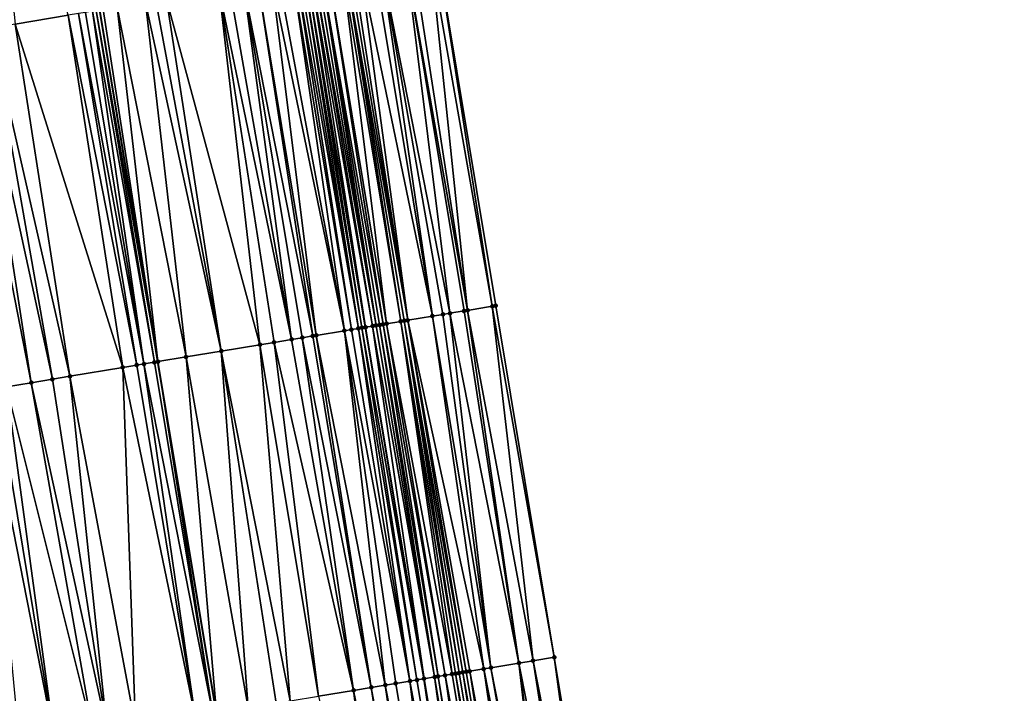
# Model space of a CAD drawing. Header units: feet. Extents: x 2004186 to 2014793, y 836912 to 864902.
# Tile 52 of 256: x 2010777 to 2010833, y 838511 to 838549. Entities that reach past the tile are written whole.
import ezdxf

# ---------------------------------------------------------------- set-up
doc = ezdxf.new("R2010")
doc.units = ezdxf.units.FT
doc.header["$LTSCALE"] = 100
doc.header["$MEASUREMENT"] = 0
for name, color, linetype, lineweight in [('EP_Travel Lane', 5, 'Continuous', 40), ('GPL_Skip Line', 2, 'Continuous', 40), ('Road Shots', 4, 'Continuous', 200), ('Road X-Section', 30, 'Continuous', 13)]:
    doc.layers.add(name, color=color, linetype=linetype, lineweight=lineweight)
doc.layers.add('I-77 SB_MM21-27-Surface-Border', color=7, linetype='Continuous')
doc.layers.add('I-77 SB_MM21-27-Surface-TIN', color=7, linetype='Continuous')

msp = doc.modelspace()

# ---------------------------------------------------------------- linework, layer by layer
at = {"layer": 'EP_Travel Lane'}
msp.add_polyline3d([(2010826.52500201, 838354.0111920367, 342.8184105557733), (2010823.233076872, 838373.7343720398, 342.4314914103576), (2010819.935467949, 838393.4571956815, 342.0524225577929), (2010816.637874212, 838413.1799284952, 341.6695607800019), (2010813.34028036, 838432.9026619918, 341.2951322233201), (2010810.042657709, 838452.6255677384, 340.9269948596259), (2010806.745086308, 838472.3481669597, 340.5540756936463), (2010803.447503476, 838492.0708345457, 340.1828226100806), (2010800.149955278, 838511.7932949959, 339.7893077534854), (2010796.852341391, 838531.5161483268, 339.421589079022), (2010793.587868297, 838551.2372522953, 339.046485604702), (2010790.322446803, 838570.9642407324, 338.6757097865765), (2010787.056922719, 838590.6918489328, 338.2886498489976), (2010783.81120031, 838610.4228737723, 337.8897900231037), (2010780.625159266, 838630.1640394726, 337.5130564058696), (2010777.438992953, 838649.9059813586, 337.1695489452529), (2010774.253017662, 838669.646739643, 336.7911314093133)], dxfattribs=at)
at = {"layer": 'GPL_Skip Line'}
msp.add_polyline3d([(2010814.719077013, 838352.0525625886, 343.009352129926), (2010811.440541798, 838371.77782788, 342.6029051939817), (2010808.161916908, 838391.5036326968, 342.2243449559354), (2010804.883312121, 838411.2293165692, 341.8393956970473), (2010801.604629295, 838430.9554699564, 341.4800677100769), (2010798.325934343, 838450.6816963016, 341.1248745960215), (2010795.047292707, 838470.4076018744, 340.7519406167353), (2010791.768592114, 838490.1338621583, 340.3978039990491), (2010788.490005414, 838509.8594372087, 340.0073538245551), (2010785.211393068, 838529.5851665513, 339.6247767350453), (2010781.944487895, 838549.3133423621, 339.268921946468), (2010778.67909784, 838569.0410969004, 338.8773353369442), (2010775.414093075, 838588.7694273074, 338.5124985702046), (2010772.149190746, 838608.4971387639, 338.1154397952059), (2010768.884240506, 838628.2251397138, 337.7331958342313), (2010765.619211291, 838647.9536178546, 337.3771038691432), (2010762.354259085, 838667.6816306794, 336.995404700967)], dxfattribs=at)
at = {"layer": 'I-77 SB_MM21-27-Surface-Border', "color": 3, "linetype": 'ByBlock', "lineweight": -2}
msp.add_polyline3d([(2010779.522201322, 838670.513915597, 336.5496399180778), (2010783.57640306, 838650.9166130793, 336.8903062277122), (2010787.236203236, 838631.2526067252, 337.2223527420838), (2010790.698532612, 838611.556880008, 337.58409707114), (2010794.358158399, 838591.8939273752, 337.9733378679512), (2010797.623024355, 838572.1664357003, 338.3562071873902), (2010800.888157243, 838552.4402402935, 338.7322206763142), (2010804.153049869, 838532.7242301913, 339.1389628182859), (2010807.431755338, 838512.9979405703, 339.4912287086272), (2010810.710411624, 838493.2719468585, 339.8713050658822), (2010813.79168334, 838473.5137096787, 340.2527628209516), (2010816.872948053, 838453.7555146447, 340.6319215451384), (2010819.756998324, 838433.9640525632, 341.0151731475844), (2010822.838287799, 838414.2057085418, 341.4082304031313), (2010825.130250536, 838394.3171179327, 341.8709656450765), (2010828.606359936, 838374.6229552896, 342.2101440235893), (2010832.674164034, 838355.0282846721, 342.5577400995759)], dxfattribs=at)
at = {"layer": 'I-77 SB_MM21-27-Surface-TIN', "color": 128, "linetype": 'ByBlock', "lineweight": -2}
for points in [[(2010775.127543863, 838568.4524841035, 338.8330599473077), (2010777.209206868, 838548.5277753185, 339.1930389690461), (2010780.168702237, 838549.019088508, 339.2587127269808)], [(2010799.112070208, 838552.147806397, 338.8215016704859), (2010797.730687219, 838551.920248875, 338.8849873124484), (2010801.587873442, 838532.3001137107, 339.2569598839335)], [(2010799.506765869, 838552.2127334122, 338.7984746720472), (2010799.112070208, 838552.147806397, 338.8215016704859), (2010802.574491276, 838532.4631661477, 339.2078279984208)], [(2010799.112070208, 838552.147806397, 338.8215016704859), (2010802.377163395, 838532.4305816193, 339.2190587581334), (2010802.574491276, 838532.4631661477, 339.2078279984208)], [(2010799.112070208, 838552.147806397, 338.8215016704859), (2010801.587873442, 838532.3001137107, 339.2569598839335), (2010802.377163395, 838532.4305816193, 339.2190587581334)], [(2010800.493476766, 838552.3752215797, 338.750234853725), (2010799.506765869, 838552.2127334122, 338.7984746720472), (2010802.574491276, 838532.4631661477, 339.2078279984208)], [(2010800.888157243, 838552.4402402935, 338.7322206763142), (2010800.493476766, 838552.3752215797, 338.750234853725), (2010803.955731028, 838532.691591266, 339.1472506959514)], [(2010800.493476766, 838552.3752215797, 338.750234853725), (2010802.574491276, 838532.4631661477, 339.2078279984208), (2010803.955731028, 838532.691591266, 339.1472506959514)], [(2010800.888157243, 838552.4402402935, 338.7322206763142), (2010803.955731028, 838532.691591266, 339.1472506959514), (2010804.153049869, 838532.7242301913, 339.1389628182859)], [(2010794.770588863, 838551.432577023, 339.0183717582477), (2010794.375874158, 838551.3677650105, 339.0476855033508), (2010797.838848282, 838531.6797767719, 339.4037524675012)], [(2010795.55995613, 838551.5625763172, 338.9802587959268), (2010794.770588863, 838551.432577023, 339.0183717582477), (2010798.036176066, 838531.712361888, 339.3925534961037)], [(2010794.770588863, 838551.432577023, 339.0183717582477), (2010797.838848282, 838531.6797767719, 339.4037524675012), (2010798.036176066, 838531.712361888, 339.3925534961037)], [(2010795.757291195, 838551.5951169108, 338.9729592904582), (2010795.55995613, 838551.5625763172, 338.9802587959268), (2010798.825451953, 838531.8429144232, 339.3592306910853)], [(2010795.55995613, 838551.5625763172, 338.9802587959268), (2010798.036176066, 838531.712361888, 339.3925534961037), (2010798.825451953, 838531.8429144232, 339.3592306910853)], [(2010795.954596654, 838551.6278362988, 338.9754338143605), (2010795.757291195, 838551.5951169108, 338.9729592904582), (2010799.220046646, 838531.9084509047, 339.3566469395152)], [(2010795.757291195, 838551.5951169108, 338.9729592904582), (2010799.022760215, 838531.8756169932, 339.3543860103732), (2010799.220046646, 838531.9084509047, 339.3566469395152)], [(2010795.757291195, 838551.5951169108, 338.9729592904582), (2010798.825451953, 838531.8429144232, 339.3592306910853), (2010799.022760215, 838531.8756169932, 339.3543860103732)], [(2010796.151932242, 838551.6603737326, 338.9679615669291), (2010795.954596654, 838551.6278362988, 338.9754338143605), (2010799.220046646, 838531.9084509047, 339.3566469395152)], [(2010796.546627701, 838551.7253019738, 338.9450016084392), (2010796.151932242, 838551.6603737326, 338.9679615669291), (2010799.220046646, 838531.9084509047, 339.3566469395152)], [(2010797.336000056, 838551.8552705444, 338.9052090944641), (2010796.546627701, 838551.7253019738, 338.9450016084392), (2010800.601293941, 838532.1368306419, 339.2936145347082)], [(2010796.546627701, 838551.7253019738, 338.9450016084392), (2010799.220046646, 838531.9084509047, 339.3566469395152), (2010800.601293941, 838532.1368306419, 339.2936145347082)], [(2010797.730687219, 838551.920248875, 338.8849873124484), (2010797.336000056, 838551.8552705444, 338.9052090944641), (2010800.601293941, 838532.1368306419, 339.2936145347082)], [(2010797.730687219, 838551.920248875, 338.8849873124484), (2010801.193249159, 838532.2347552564, 339.2691749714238), (2010801.587873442, 838532.3001137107, 339.2569598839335)], [(2010797.730687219, 838551.920248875, 338.8849873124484), (2010800.601293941, 838532.1368306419, 339.2936145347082), (2010801.193249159, 838532.2347552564, 339.2691749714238)], [(2010791.613322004, 838550.9113587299, 339.1040697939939), (2010790.824018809, 838550.780972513, 339.1210311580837), (2010794.09001827, 838531.058265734, 339.4870258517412)], [(2010792.007970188, 838550.9765724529, 339.0967160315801), (2010791.613322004, 838550.9113587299, 339.1040697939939), (2010795.668465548, 838531.3199994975, 339.454392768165)], [(2010791.613322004, 838550.9113587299, 339.1040697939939), (2010794.09001827, 838531.058265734, 339.4870258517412), (2010795.668465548, 838531.3199994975, 339.454392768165)], [(2010792.797279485, 838551.1069218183, 339.0777401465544), (2010792.007970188, 838550.9765724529, 339.0967160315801), (2010795.668465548, 838531.3199994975, 339.454392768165)], [(2010792.994594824, 838551.1395815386, 339.0769528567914), (2010792.797279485, 838551.1069218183, 339.0777401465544), (2010796.063086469, 838531.3853781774, 339.4432719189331)], [(2010792.797279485, 838551.1069218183, 339.0777401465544), (2010795.668465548, 838531.3199994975, 339.454392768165), (2010796.063086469, 838531.3853781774, 339.4432719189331)], [(2010793.191920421, 838551.1721793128, 339.0727792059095), (2010792.994594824, 838551.1395815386, 339.0769528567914), (2010796.457698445, 838531.4508106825, 339.4350630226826)], [(2010792.994594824, 838551.1395815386, 339.0769528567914), (2010796.063086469, 838531.3853781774, 339.4432719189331), (2010796.457698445, 838531.4508106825, 339.4350630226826)], [(2010793.389261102, 838551.2046859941, 339.0636258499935), (2010793.191920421, 838551.1721793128, 339.0727792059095), (2010796.457698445, 838531.4508106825, 339.4350630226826)], [(2010793.586625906, 838551.2370470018, 339.0465090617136), (2010793.389261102, 838551.2046859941, 339.0636258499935), (2010796.655021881, 838531.4834219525, 339.4252789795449)], [(2010793.389261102, 838551.2046859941, 339.0636258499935), (2010796.457698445, 838531.4508106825, 339.4350630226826), (2010796.655021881, 838531.4834219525, 339.4252789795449)], [(2010793.586625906, 838551.2370470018, 339.0465090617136), (2010796.852341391, 838531.5161483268, 339.421589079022), (2010793.587868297, 838551.2372522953, 339.046485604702)], [(2010793.586625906, 838551.2370470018, 339.0465090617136), (2010796.655021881, 838531.4834219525, 339.4252789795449), (2010796.852341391, 838531.5161483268, 339.421589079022)], [(2010793.783950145, 838551.2696529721, 339.0427834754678), (2010793.587868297, 838551.2372522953, 339.046485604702), (2010796.852341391, 838531.5161483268, 339.421589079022)], [(2010793.981243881, 838551.3024431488, 339.0491277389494), (2010793.783950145, 838551.2696529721, 339.0427834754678), (2010797.246880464, 838531.5819279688, 339.4322934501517)], [(2010793.783950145, 838551.2696529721, 339.0427834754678), (2010796.852341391, 838531.5161483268, 339.421589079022), (2010797.246880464, 838531.5819279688, 339.4322934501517)], [(2010794.178548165, 838551.3351696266, 339.0519898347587), (2010793.981243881, 838551.3024431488, 339.0491277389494), (2010797.444173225, 838531.6147237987, 339.4324941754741)], [(2010793.981243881, 838551.3024431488, 339.0491277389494), (2010797.246880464, 838531.5819279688, 339.4322934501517), (2010797.444173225, 838531.6147237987, 339.4324941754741)], [(2010794.375874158, 838551.3677650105, 339.0476855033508), (2010794.178548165, 838551.3351696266, 339.0519898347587), (2010797.444173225, 838531.6147237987, 339.4324941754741)], [(2010794.375874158, 838551.3677650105, 339.0476855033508), (2010797.641495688, 838531.6473409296, 339.4230272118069), (2010797.838848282, 838531.6797767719, 339.4037524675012)], [(2010794.375874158, 838551.3677650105, 339.0476855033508), (2010797.444173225, 838531.6147237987, 339.4324941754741), (2010797.641495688, 838531.6473409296, 339.4230272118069)], [(2010788.653478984, 838550.4221449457, 339.1531626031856), (2010785.693656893, 838549.9328047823, 339.1953467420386), (2010790.933195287, 838530.5343675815, 339.5289950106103)], [(2010789.245442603, 838550.5200178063, 339.1449897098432), (2010788.653478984, 838550.4221449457, 339.1531626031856), (2010792.70890622, 838530.8290722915, 339.5060365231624)], [(2010788.653478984, 838550.4221449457, 339.1531626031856), (2010791.722395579, 838530.6653749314, 339.520277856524), (2010792.70890622, 838530.8290722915, 339.5060365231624)], [(2010788.653478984, 838550.4221449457, 339.1531626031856), (2010790.933195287, 838530.5343675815, 339.5289950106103), (2010791.722395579, 838530.6653749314, 339.520277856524)], [(2010790.034722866, 838550.6505425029, 339.1355985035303), (2010789.245442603, 838550.5200178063, 339.1449897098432), (2010792.70890622, 838530.8290722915, 339.5060365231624)], [(2010790.824018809, 838550.780972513, 339.1210311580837), (2010790.034722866, 838550.6505425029, 339.1355985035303), (2010793.892720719, 838531.0254987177, 339.4883839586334)], [(2010790.034722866, 838550.6505425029, 339.1355985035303), (2010793.300810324, 838530.9273044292, 339.4982340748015), (2010793.892720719, 838531.0254987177, 339.4883839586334)], [(2010790.034722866, 838550.6505425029, 339.1355985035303), (2010792.70890622, 838530.8290722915, 339.5060365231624), (2010793.300810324, 838530.9273044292, 339.4982340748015)], [(2010790.824018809, 838550.780972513, 339.1210311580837), (2010793.892720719, 838531.0254987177, 339.4883839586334), (2010794.09001827, 838531.058265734, 339.4870258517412)], [(2010785.101687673, 838549.8349657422, 339.2053684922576), (2010784.509703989, 838549.7372140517, 339.2201653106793), (2010788.762879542, 838530.1741872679, 339.5578307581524)], [(2010785.693656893, 838549.9328047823, 339.1953467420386), (2010785.101687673, 838549.8349657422, 339.2053684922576), (2010788.762879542, 838530.1741872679, 339.5578307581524)], [(2010785.693656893, 838549.9328047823, 339.1953467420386), (2010788.762879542, 838530.1741872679, 339.5578307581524), (2010790.933195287, 838530.5343675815, 339.5289950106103)], [(2010781.549868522, 838549.2479546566, 339.2667647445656), (2010781.155227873, 838549.1826954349, 339.2716312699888), (2010784.422212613, 838529.4540398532, 339.6270371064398)], [(2010781.747171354, 838549.2806898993, 339.2701059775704), (2010781.549868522, 838549.2479546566, 339.2667647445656), (2010785.01409444, 838529.5524060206, 339.626485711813)], [(2010781.549868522, 838549.2479546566, 339.2667647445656), (2010784.422212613, 838529.4540398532, 339.6270371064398), (2010785.01409444, 838529.5524060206, 339.626485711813)], [(2010781.747171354, 838549.2806898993, 339.2701059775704), (2010785.211393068, 838529.5851665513, 339.6247767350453), (2010781.944487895, 838549.3133423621, 339.268921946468)], [(2010781.747171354, 838549.2806898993, 339.2701059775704), (2010785.01409444, 838529.5524060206, 339.626485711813), (2010785.211393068, 838529.5851665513, 339.6247767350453)], [(2010782.141804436, 838549.3459948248, 339.2677379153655), (2010781.944487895, 838549.3133423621, 339.268921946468), (2010785.211393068, 838529.5851665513, 339.6247767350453)], [(2010782.931091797, 838549.4764766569, 339.2560034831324), (2010782.141804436, 838549.3459948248, 339.2677379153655), (2010785.211393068, 838529.5851665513, 339.6247767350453)], [(2010784.509703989, 838549.7372140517, 339.2201653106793), (2010782.931091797, 838549.4764766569, 339.2560034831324), (2010786.789828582, 838529.8469710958, 339.595972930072)], [(2010782.931091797, 838549.4764766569, 339.2560034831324), (2010785.211393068, 838529.5851665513, 339.6247767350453), (2010786.789828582, 838529.8469710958, 339.595972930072)], [(2010784.509703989, 838549.7372140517, 339.2201653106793), (2010786.789828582, 838529.8469710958, 339.595972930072), (2010788.762879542, 838530.1741872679, 339.5578307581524)], [(2010780.168702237, 838549.019088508, 339.2587127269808), (2010777.209206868, 838548.5277753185, 339.1930389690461), (2010783.238515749, 838529.2569056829, 339.6064004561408)], [(2010780.76060839, 838549.1173083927, 339.2695103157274), (2010780.168702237, 838549.019088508, 339.2587127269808), (2010784.027637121, 838529.3883878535, 339.6233712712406)], [(2010780.168702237, 838549.019088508, 339.2587127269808), (2010783.238515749, 838529.2569056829, 339.6064004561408), (2010784.027637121, 838529.3883878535, 339.6233712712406)], [(2010781.155227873, 838549.1826954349, 339.2716312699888), (2010780.76060839, 838549.1173083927, 339.2695103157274), (2010784.422212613, 838529.4540398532, 339.6270371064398)], [(2010780.76060839, 838549.1173083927, 339.2695103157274), (2010784.027637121, 838529.3883878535, 339.6233712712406), (2010784.422212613, 838529.4540398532, 339.6270371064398)], [(2010775.038885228, 838548.1676301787, 339.1531437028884), (2010774.249680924, 838548.0366467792, 339.1374593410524), (2010778.109217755, 838528.4023261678, 339.4990437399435)], [(2010775.828089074, 838548.2986163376, 339.1689789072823), (2010775.038885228, 838548.1676301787, 339.1531437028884), (2010779.292900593, 838528.5995447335, 339.5242462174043)], [(2010775.038885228, 838548.1676301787, 339.1531437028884), (2010778.109217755, 838528.4023261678, 339.4990437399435), (2010779.292900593, 838528.5995447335, 339.5242462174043)], [(2010777.209206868, 838548.5277753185, 339.1930389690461), (2010775.828089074, 838548.2986163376, 339.1689789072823), (2010780.279318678, 838528.7637989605, 339.5401315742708)], [(2010775.828089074, 838548.2986163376, 339.1689789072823), (2010779.292900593, 838528.5995447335, 339.5242462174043), (2010780.279318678, 838528.7637989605, 339.5401315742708)], [(2010777.209206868, 838548.5277753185, 339.1930389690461), (2010780.279318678, 838528.7637989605, 339.5401315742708), (2010783.238515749, 838529.2569056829, 339.6064004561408)], [(2010774.249680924, 838548.0366467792, 339.1374593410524), (2010776.728251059, 838528.1722582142, 339.4707430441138), (2010778.109217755, 838528.4023261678, 339.4990437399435)], [(2010803.955731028, 838532.691591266, 339.1472506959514), (2010802.574491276, 838532.4631661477, 339.2078279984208), (2010806.247832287, 838512.8021672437, 339.5442141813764)], [(2010804.153049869, 838532.7242301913, 339.1389628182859), (2010803.955731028, 838532.691591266, 339.1472506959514), (2010807.431755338, 838512.9979405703, 339.4912287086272)], [(2010803.955731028, 838532.691591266, 339.1472506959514), (2010806.247832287, 838512.8021672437, 339.5442141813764), (2010807.431755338, 838512.9979405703, 339.4912287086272)], [(2010800.601293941, 838532.1368306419, 339.2936145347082), (2010799.220046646, 838531.9084509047, 339.3566469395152), (2010803.485318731, 838512.3455218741, 339.6764521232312)], [(2010801.193249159, 838532.2347552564, 339.2691749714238), (2010800.601293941, 838532.1368306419, 339.2936145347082), (2010803.879967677, 838512.4107319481, 339.6562096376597)], [(2010800.601293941, 838532.1368306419, 339.2936145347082), (2010803.485318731, 838512.3455218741, 339.6764521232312), (2010803.879967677, 838512.4107319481, 339.6562096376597)], [(2010801.587873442, 838532.3001137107, 339.2569598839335), (2010801.193249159, 838532.2347552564, 339.2691749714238), (2010803.879967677, 838512.4107319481, 339.6562096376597)], [(2010802.377163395, 838532.4305816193, 339.2190587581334), (2010801.587873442, 838532.3001137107, 339.2569598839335), (2010805.458529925, 838512.6717740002, 339.5861547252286)], [(2010801.587873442, 838532.3001137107, 339.2569598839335), (2010803.879967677, 838512.4107319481, 339.6562096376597), (2010805.458529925, 838512.6717740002, 339.5861547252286)], [(2010802.574491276, 838532.4631661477, 339.2078279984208), (2010802.377163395, 838532.4305816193, 339.2190587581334), (2010805.458529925, 838512.6717740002, 339.5861547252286)], [(2010802.574491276, 838532.4631661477, 339.2078279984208), (2010805.458529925, 838512.6717740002, 339.5861547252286), (2010806.247832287, 838512.8021672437, 339.5442141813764)], [(2010797.246880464, 838531.5819279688, 339.4322934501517), (2010796.852341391, 838531.5161483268, 339.421589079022), (2010800.149955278, 838511.7932949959, 339.7893077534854)], [(2010797.444173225, 838531.6147237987, 339.4324941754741), (2010797.246880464, 838531.5819279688, 339.4322934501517), (2010800.722856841, 838511.8885656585, 339.7918731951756)], [(2010797.246880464, 838531.5819279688, 339.4322934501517), (2010800.149955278, 838511.7932949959, 339.7893077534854), (2010800.722856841, 838511.8885656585, 339.7918731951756)], [(2010797.641495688, 838531.6473409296, 339.4230272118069), (2010797.444173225, 838531.6147237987, 339.4324941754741), (2010800.722856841, 838511.8885656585, 339.7918731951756)], [(2010797.838848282, 838531.6797767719, 339.4037524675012), (2010797.641495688, 838531.6473409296, 339.4230272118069), (2010800.920168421, 838511.9212482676, 339.7859486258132)], [(2010797.641495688, 838531.6473409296, 339.4230272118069), (2010800.722856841, 838511.8885656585, 339.7918731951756), (2010800.920168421, 838511.9212482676, 339.7859486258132)], [(2010798.036176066, 838531.712361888, 339.3925534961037), (2010797.838848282, 838531.6797767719, 339.4037524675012), (2010801.314847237, 838511.9862786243, 339.7559833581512)], [(2010797.838848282, 838531.6797767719, 339.4037524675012), (2010800.920168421, 838511.9212482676, 339.7859486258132), (2010801.314847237, 838511.9862786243, 339.7559833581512)], [(2010798.825451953, 838531.8429144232, 339.3592306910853), (2010798.036176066, 838531.712361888, 339.3925534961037), (2010801.709469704, 838512.0516480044, 339.7443593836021)], [(2010798.036176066, 838531.712361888, 339.3925534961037), (2010801.314847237, 838511.9862786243, 339.7559833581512), (2010801.709469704, 838512.0516480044, 339.7443593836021)], [(2010799.022760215, 838531.8756169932, 339.3543860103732), (2010798.825451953, 838531.8429144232, 339.3592306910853), (2010802.104113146, 838512.116891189, 339.7259081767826)], [(2010798.825451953, 838531.8429144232, 339.3592306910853), (2010801.906786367, 838512.0843000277, 339.7367801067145), (2010802.104113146, 838512.116891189, 339.7259081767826)], [(2010798.825451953, 838531.8429144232, 339.3592306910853), (2010801.709469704, 838512.0516480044, 339.7443593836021), (2010801.906786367, 838512.0843000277, 339.7367801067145)], [(2010799.220046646, 838531.9084509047, 339.3566469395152), (2010799.022760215, 838531.8756169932, 339.3543860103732), (2010802.49871508, 838512.182384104, 339.7209674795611)], [(2010799.022760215, 838531.8756169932, 339.3543860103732), (2010802.301423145, 838512.1495833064, 339.7204980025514), (2010802.49871508, 838512.182384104, 339.7209674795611)], [(2010799.022760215, 838531.8756169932, 339.3543860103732), (2010802.104113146, 838512.116891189, 339.7259081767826), (2010802.301423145, 838512.1495833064, 339.7204980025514)], [(2010799.220046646, 838531.9084509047, 339.3566469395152), (2010802.696030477, 838512.2150437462, 339.7138003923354), (2010803.485318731, 838512.3455218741, 339.6764521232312)], [(2010799.220046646, 838531.9084509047, 339.3566469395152), (2010802.49871508, 838512.182384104, 339.7209674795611), (2010802.696030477, 838512.2150437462, 339.7138003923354)], [(2010793.892720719, 838531.0254987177, 339.4883839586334), (2010793.300810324, 838530.9273044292, 339.4982340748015), (2010797.171366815, 838511.2995663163, 339.8599755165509)], [(2010794.09001827, 838531.058265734, 339.4870258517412), (2010793.892720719, 838531.0254987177, 339.4883839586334), (2010797.171366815, 838511.2995663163, 339.8599755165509)], [(2010795.668465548, 838531.3199994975, 339.454392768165), (2010794.09001827, 838531.058265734, 339.4870258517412), (2010797.960569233, 838511.4305608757, 339.8505663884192)], [(2010794.09001827, 838531.058265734, 339.4870258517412), (2010797.171366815, 838511.2995663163, 339.8599755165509), (2010797.960569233, 838511.4305608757, 339.8505663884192)], [(2010796.063086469, 838531.3853781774, 339.4432719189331), (2010795.668465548, 838531.3199994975, 339.454392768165), (2010799.341740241, 838511.6593995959, 339.8123651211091)], [(2010795.668465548, 838531.3199994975, 339.454392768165), (2010798.552489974, 838511.5286929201, 339.8373488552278), (2010799.341740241, 838511.6593995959, 339.8123651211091)], [(2010795.668465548, 838531.3199994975, 339.454392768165), (2010797.960569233, 838511.4305608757, 339.8505663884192), (2010798.552489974, 838511.5286929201, 339.8373488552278)], [(2010796.457698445, 838531.4508106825, 339.4350630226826), (2010796.063086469, 838531.3853781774, 339.4432719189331), (2010799.341740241, 838511.6593995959, 339.8123651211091)], [(2010796.655021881, 838531.4834219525, 339.4252789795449), (2010796.457698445, 838531.4508106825, 339.4350630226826), (2010799.736355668, 838511.724811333, 339.8030326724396)], [(2010796.457698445, 838531.4508106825, 339.4350630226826), (2010799.341740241, 838511.6593995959, 339.8123651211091), (2010799.736355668, 838511.724811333, 339.8030326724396)], [(2010796.655021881, 838531.4834219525, 339.4252789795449), (2010800.13098485, 838511.7901403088, 339.7892228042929), (2010796.852341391, 838531.5161483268, 339.421589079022)], [(2010796.655021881, 838531.4834219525, 339.4252789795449), (2010799.736355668, 838511.724811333, 339.8030326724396), (2010800.13098485, 838511.7901403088, 339.7892228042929)], [(2010800.13098485, 838511.7901403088, 339.7892228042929), (2010800.149955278, 838511.7932949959, 339.7893077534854), (2010796.852341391, 838531.5161483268, 339.421589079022)], [(2010790.933195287, 838530.5343675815, 339.5289950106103), (2010788.762879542, 838530.1741872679, 339.5578307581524), (2010792.63341037, 838510.546603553, 339.9279251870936)], [(2010791.722395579, 838530.6653749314, 339.520277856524), (2010790.933195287, 838530.5343675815, 339.5289950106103), (2010794.211839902, 838510.8084440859, 339.9010683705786)], [(2010790.933195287, 838530.5343675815, 339.5289950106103), (2010792.63341037, 838510.546603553, 339.9279251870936), (2010794.211839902, 838510.8084440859, 339.9010683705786)], [(2010792.70890622, 838530.8290722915, 339.5060365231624), (2010791.722395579, 838530.6653749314, 339.520277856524), (2010796.184854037, 838511.1358818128, 339.874912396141)], [(2010791.722395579, 838530.6653749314, 339.520277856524), (2010794.211839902, 838510.8084440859, 339.9010683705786), (2010796.184854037, 838511.1358818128, 339.874912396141)], [(2010793.300810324, 838530.9273044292, 339.4982340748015), (2010792.70890622, 838530.8290722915, 339.5060365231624), (2010796.184854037, 838511.1358818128, 339.874912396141)], [(2010793.300810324, 838530.9273044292, 339.4982340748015), (2010796.184854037, 838511.1358818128, 339.874912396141), (2010797.171366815, 838511.2995663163, 339.8599755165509)], [(2010788.762879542, 838530.1741872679, 339.5578307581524), (2010786.789828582, 838529.8469710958, 339.595972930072), (2010790.265744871, 838510.153970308, 339.9751111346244)], [(2010788.762879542, 838530.1741872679, 339.5578307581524), (2010791.844199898, 838510.4156574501, 339.9399558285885), (2010792.63341037, 838510.546603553, 339.9279251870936)], [(2010788.762879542, 838530.1741872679, 339.5578307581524), (2010790.265744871, 838510.153970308, 339.9751111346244), (2010791.844199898, 838510.4156574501, 339.9399558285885)], [(2010784.027637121, 838529.3883878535, 339.6233712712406), (2010783.238515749, 838529.2569056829, 339.6064004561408), (2010787.306258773, 838509.6626025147, 340.00291894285)], [(2010784.422212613, 838529.4540398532, 339.6270371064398), (2010784.027637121, 838529.3883878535, 339.6233712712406), (2010787.306258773, 838509.6626025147, 340.00291894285)], [(2010785.01409444, 838529.5524060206, 339.626485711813), (2010784.422212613, 838529.4540398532, 339.6270371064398), (2010788.29270103, 838509.8267113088, 340.0109363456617)], [(2010784.422212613, 838529.4540398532, 339.6270371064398), (2010787.306258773, 838509.6626025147, 340.00291894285), (2010788.29270103, 838509.8267113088, 340.0109363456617)], [(2010785.01409444, 838529.5524060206, 339.626485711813), (2010788.29270103, 838509.8267113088, 340.0109363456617), (2010785.211393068, 838529.5851665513, 339.6247767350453)], [(2010786.789828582, 838529.8469710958, 339.595972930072), (2010785.211393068, 838529.5851665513, 339.6247767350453), (2010788.490005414, 838509.8594372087, 340.0073538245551)], [(2010788.29270103, 838509.8267113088, 340.0109363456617), (2010788.490005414, 838509.8594372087, 340.0073538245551), (2010785.211393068, 838529.5851665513, 339.6247767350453)], [(2010786.789828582, 838529.8469710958, 339.595972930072), (2010788.490005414, 838509.8594372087, 340.0073538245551), (2010790.265744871, 838510.153970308, 339.9751111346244)], [(2010783.238515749, 838529.2569056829, 339.6064004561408), (2010780.279318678, 838528.7637989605, 339.5401315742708), (2010783.95249413, 838509.1037961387, 339.9304061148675)], [(2010783.238515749, 838529.2569056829, 339.6064004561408), (2010783.95249413, 838509.1037961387, 339.9304061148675), (2010787.306258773, 838509.6626025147, 340.00291894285)], [(2010778.109217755, 838528.4023261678, 339.4990437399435), (2010776.728251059, 838528.1722582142, 339.4707430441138), (2010781.585107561, 838508.7094847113, 339.8868017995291)], [(2010779.292900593, 838528.5995447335, 339.5242462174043), (2010778.109217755, 838528.4023261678, 339.4990437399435), (2010782.374232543, 838508.840945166, 339.9025977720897)], [(2010778.109217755, 838528.4023261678, 339.4990437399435), (2010781.585107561, 838508.7094847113, 339.8868017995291), (2010782.374232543, 838508.840945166, 339.9025977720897)], [(2010780.279318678, 838528.7637989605, 339.5401315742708), (2010779.292900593, 838528.5995447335, 339.5242462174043), (2010782.374232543, 838508.840945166, 339.9025977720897)], [(2010780.279318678, 838528.7637989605, 339.5401315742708), (2010782.374232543, 838508.840945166, 339.9025977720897), (2010783.95249413, 838509.1037961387, 339.9304061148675)], [(2010776.136411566, 838528.0736373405, 339.4575147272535), (2010775.544555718, 838527.9751148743, 339.4496103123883), (2010779.415010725, 838508.3479873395, 339.8443842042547)], [(2010775.544555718, 838527.9751148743, 339.4496103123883), (2010777.442162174, 838508.0195533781, 339.8166435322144), (2010779.415010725, 838508.3479873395, 339.8443842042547)], [(2010776.728251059, 838528.1722582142, 339.4707430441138), (2010776.136411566, 838528.0736373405, 339.4575147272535), (2010779.415010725, 838508.3479873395, 339.8443842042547)], [(2010776.728251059, 838528.1722582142, 339.4707430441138), (2010779.415010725, 838508.3479873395, 339.8443842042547), (2010781.585107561, 838508.7094847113, 339.8868017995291)], [(2010806.247832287, 838512.8021672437, 339.5442141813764), (2010805.458529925, 838512.6717740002, 339.5861547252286), (2010809.329149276, 838493.0436576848, 339.9376890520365)], [(2010807.431755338, 838512.9979405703, 339.4912287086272), (2010806.247832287, 838512.8021672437, 339.5442141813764), (2010810.118446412, 838493.1740823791, 339.898366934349)], [(2010806.247832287, 838512.8021672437, 339.5442141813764), (2010809.329149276, 838493.0436576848, 339.9376890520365), (2010810.118446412, 838493.1740823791, 339.898366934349)], [(2010807.431755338, 838512.9979405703, 339.4912287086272), (2010810.118446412, 838493.1740823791, 339.898366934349), (2010810.710411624, 838493.2719468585, 339.8713050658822)], [(2010802.696030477, 838512.2150437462, 339.7138003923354), (2010802.49871508, 838512.182384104, 339.7209674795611), (2010805.777335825, 838492.456604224, 340.1071136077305)], [(2010803.485318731, 838512.3455218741, 339.6764521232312), (2010802.696030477, 838512.2150437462, 339.7138003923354), (2010806.36930592, 838492.5544393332, 340.078499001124)], [(2010802.696030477, 838512.2150437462, 339.7138003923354), (2010805.777335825, 838492.456604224, 340.1071136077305), (2010806.36930592, 838492.5544393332, 340.078499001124)], [(2010803.879967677, 838512.4107319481, 339.6562096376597), (2010803.485318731, 838512.3455218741, 339.6764521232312), (2010807.355932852, 838492.7174370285, 340.0275926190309)], [(2010803.485318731, 838512.3455218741, 339.6764521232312), (2010806.36930592, 838492.5544393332, 340.078499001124), (2010807.355932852, 838492.7174370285, 340.0275926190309)], [(2010805.458529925, 838512.6717740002, 339.5861547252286), (2010803.879967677, 838512.4107319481, 339.6562096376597), (2010807.750573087, 838492.7826995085, 340.0105819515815)], [(2010803.879967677, 838512.4107319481, 339.6562096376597), (2010807.355932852, 838492.7174370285, 340.0275926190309), (2010807.750573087, 838492.7826995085, 340.0105819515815)], [(2010805.458529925, 838512.6717740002, 339.5861547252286), (2010808.145207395, 838492.8479976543, 339.9954568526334), (2010809.329149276, 838493.0436576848, 339.9376890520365)], [(2010805.458529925, 838512.6717740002, 339.5861547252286), (2010807.750573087, 838492.7826995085, 340.0105819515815), (2010808.145207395, 838492.8479976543, 339.9954568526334)], [(2010799.736355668, 838511.724811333, 339.8030326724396), (2010799.341740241, 838511.6593995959, 339.8123651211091), (2010803.014943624, 838491.999228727, 340.1977382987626)], [(2010800.13098485, 838511.7901403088, 339.7892228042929), (2010799.736355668, 838511.724811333, 339.8030326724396), (2010803.014943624, 838491.999228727, 340.1977382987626)], [(2010800.13098485, 838511.7901403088, 339.7892228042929), (2010803.409576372, 838492.0645362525, 340.1831090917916), (2010800.149955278, 838511.7932949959, 339.7893077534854)], [(2010800.13098485, 838511.7901403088, 339.7892228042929), (2010803.014943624, 838491.999228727, 340.1977382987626), (2010803.409576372, 838492.0645362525, 340.1831090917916)], [(2010800.722856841, 838511.8885656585, 339.7918731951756), (2010800.149955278, 838511.7932949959, 339.7893077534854), (2010803.447503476, 838492.0708345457, 340.1828226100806)], [(2010803.409576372, 838492.0645362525, 340.1831090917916), (2010803.447503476, 838492.0708345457, 340.1828226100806), (2010800.149955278, 838511.7932949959, 339.7893077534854)], [(2010800.920168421, 838511.9212482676, 339.7859486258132), (2010800.722856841, 838511.8885656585, 339.7918731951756), (2010804.001470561, 838492.1628280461, 340.1786382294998)], [(2010800.722856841, 838511.8885656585, 339.7918731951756), (2010803.447503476, 838492.0708345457, 340.1828226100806), (2010804.001470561, 838492.1628280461, 340.1786382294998)], [(2010801.314847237, 838511.9862786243, 339.7559833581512), (2010800.920168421, 838511.9212482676, 339.7859486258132), (2010804.198785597, 838492.1954898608, 340.1717493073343)], [(2010800.920168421, 838511.9212482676, 339.7859486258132), (2010804.001470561, 838492.1628280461, 340.1786382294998), (2010804.198785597, 838492.1954898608, 340.1717493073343)], [(2010801.709469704, 838512.0516480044, 339.7443593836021), (2010801.314847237, 838511.9862786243, 339.7559833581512), (2010804.988073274, 838492.3259714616, 340.1354356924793)], [(2010801.314847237, 838511.9862786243, 339.7559833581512), (2010804.198785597, 838492.1954898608, 340.1717493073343), (2010804.988073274, 838492.3259714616, 340.1354356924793)], [(2010801.906786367, 838512.0843000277, 339.7367801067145), (2010801.709469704, 838512.0516480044, 339.7443593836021), (2010804.988073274, 838492.3259714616, 340.1354356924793)], [(2010802.104113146, 838512.116891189, 339.7259081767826), (2010801.906786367, 838512.0843000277, 339.7367801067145), (2010805.382720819, 838492.3911899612, 340.1160998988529)], [(2010801.906786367, 838512.0843000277, 339.7367801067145), (2010804.988073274, 838492.3259714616, 340.1354356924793), (2010805.382720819, 838492.3911899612, 340.1160998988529)], [(2010802.301423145, 838512.1495833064, 339.7204980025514), (2010802.104113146, 838512.116891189, 339.7259081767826), (2010805.382720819, 838492.3911899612, 340.1160998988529)], [(2010802.49871508, 838512.182384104, 339.7209674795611), (2010802.301423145, 838512.1495833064, 339.7204980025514), (2010805.777335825, 838492.456604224, 340.1071136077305)], [(2010802.301423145, 838512.1495833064, 339.7204980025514), (2010805.382720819, 838492.3911899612, 340.1160998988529), (2010805.777335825, 838492.456604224, 340.1071136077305)], [(2010796.184854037, 838511.1358818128, 339.874912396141), (2010794.211839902, 838510.8084440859, 339.9010683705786), (2010798.674233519, 838491.2793410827, 340.279101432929)], [(2010797.171366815, 838511.2995663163, 339.8599755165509), (2010796.184854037, 838511.1358818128, 339.874912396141), (2010800.25265459, 838491.5412325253, 340.2555479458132)], [(2010796.184854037, 838511.1358818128, 339.874912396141), (2010798.674233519, 838491.2793410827, 340.279101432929), (2010800.25265459, 838491.5412325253, 340.2555479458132)], [(2010797.960569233, 838511.4305608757, 339.8505663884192), (2010797.171366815, 838511.2995663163, 339.8599755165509), (2010800.844558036, 838491.6394686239, 340.2481326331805)], [(2010797.171366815, 838511.2995663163, 339.8599755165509), (2010800.25265459, 838491.5412325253, 340.2555479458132), (2010800.844558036, 838491.6394686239, 340.2481326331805)], [(2010798.552489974, 838511.5286929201, 339.8373488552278), (2010797.960569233, 838511.4305608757, 339.8505663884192), (2010801.831086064, 838491.8030613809, 340.2286856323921)], [(2010797.960569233, 838511.4305608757, 339.8505663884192), (2010800.844558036, 838491.6394686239, 340.2481326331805), (2010801.831086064, 838491.8030613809, 340.2286856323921)], [(2010799.341740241, 838511.6593995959, 339.8123651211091), (2010798.552489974, 838511.5286929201, 339.8373488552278), (2010801.831086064, 838491.8030613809, 340.2286856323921)], [(2010799.341740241, 838511.6593995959, 339.8123651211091), (2010801.831086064, 838491.8030613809, 340.2286856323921), (2010803.014943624, 838491.999228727, 340.1977382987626)]]:
    msp.add_3dface(points, dxfattribs=at)
at = {"layer": 'Road Shots', "lineweight": 100}
for p in [(2010803.955731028, 838532.691591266, 339.1472506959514), (2010804.153049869, 838532.7242301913, 339.1389628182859), (2010800.601293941, 838532.1368306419, 339.2936145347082), (2010801.193249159, 838532.2347552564, 339.2691749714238), (2010801.587873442, 838532.3001137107, 339.2569598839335), (2010802.377163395, 838532.4305816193, 339.2190587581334), (2010802.574491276, 838532.4631661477, 339.2078279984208), (2010797.246880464, 838531.5819279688, 339.4322934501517), (2010797.444173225, 838531.6147237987, 339.4324941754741), (2010797.641495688, 838531.6473409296, 339.4230272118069), (2010797.838848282, 838531.6797767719, 339.4037524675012), (2010798.036176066, 838531.712361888, 339.3925534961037), (2010798.825451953, 838531.8429144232, 339.3592306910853), (2010799.022760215, 838531.8756169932, 339.3543860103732), (2010799.220046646, 838531.9084509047, 339.3566469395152), (2010793.892720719, 838531.0254987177, 339.4883839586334), (2010794.09001827, 838531.058265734, 339.4870258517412), (2010795.668465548, 838531.3199994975, 339.454392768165), (2010796.063086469, 838531.3853781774, 339.4432719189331), (2010796.457698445, 838531.4508106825, 339.4350630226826), (2010796.655021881, 838531.4834219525, 339.4252789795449), (2010796.852326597, 838531.5161458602, 339.4215886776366), (2010790.933195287, 838530.5343675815, 339.5289950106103), (2010791.722395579, 838530.6653749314, 339.520277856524), (2010792.70890622, 838530.8290722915, 339.5060365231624), (2010793.300810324, 838530.9273044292, 339.4982340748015), (2010788.762879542, 838530.1741872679, 339.5578307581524), (2010784.027637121, 838529.3883878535, 339.6233712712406), (2010784.422212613, 838529.4540398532, 339.6270371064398), (2010785.01409444, 838529.5524060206, 339.626485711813), (2010785.211393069, 838529.5851665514, 339.6247767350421), (2010786.789828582, 838529.8469710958, 339.595972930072), (2010783.238515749, 838529.2569056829, 339.6064004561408), (2010778.109217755, 838528.4023261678, 339.4990437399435), (2010779.292900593, 838528.5995447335, 339.5242462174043), (2010780.279318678, 838528.7637989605, 339.5401315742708), (2010806.247832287, 838512.8021672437, 339.5442141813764), (2010807.431755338, 838512.9979405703, 339.4912287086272), (2010802.696030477, 838512.2150437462, 339.7138003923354), (2010803.485318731, 838512.3455218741, 339.6764521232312), (2010803.879967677, 838512.4107319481, 339.6562096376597), (2010805.458529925, 838512.6717740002, 339.5861547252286), (2010799.736355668, 838511.724811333, 339.8030326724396), (2010800.13098485, 838511.7901403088, 339.7892228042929), (2010800.722856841, 838511.8885656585, 339.7918731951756), (2010800.920168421, 838511.9212482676, 339.7859486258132), (2010801.314847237, 838511.9862786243, 339.7559833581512), (2010801.709469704, 838512.0516480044, 339.7443593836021), (2010801.906786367, 838512.0843000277, 339.7367801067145), (2010802.104113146, 838512.116891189, 339.7259081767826), (2010802.301423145, 838512.1495833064, 339.7204980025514), (2010802.49871508, 838512.182384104, 339.7209674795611), (2010796.184854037, 838511.1358818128, 339.874912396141), (2010797.171366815, 838511.2995663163, 339.8599755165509), (2010797.960569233, 838511.4305608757, 339.8505663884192), (2010798.552489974, 838511.5286929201, 339.8373488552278), (2010799.341740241, 838511.6593995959, 339.8123651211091)]:
    msp.add_point(p, dxfattribs=at)
at = {"layer": 'Road X-Section', "extrusion": (0.1633425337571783, -0.9863952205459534, 0.01853875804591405), "elevation": -498688.527602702, "flags": 128}
msp.add_lwpolyline([(2120730.337887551, 9585.336840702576), (2120731.137887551, 9585.36290876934), (2120731.537887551, 9585.372338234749), (2120732.737887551, 9585.408905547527), (2120733.537887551, 9585.436947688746), (2120733.737887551, 9585.442198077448), (2120733.937887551, 9585.441117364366), (2120734.137887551, 9585.442063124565), (2120734.337887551, 9585.445762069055), (2120734.537887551, 9585.45258728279), (2120735.137887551, 9585.4830664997), (2120735.337887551, 9585.486731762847), (2120735.537887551, 9585.485173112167), (2120735.737887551, 9585.478157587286), (2120735.93788755, 9585.466786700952), (2120736.137887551, 9585.463322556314), (2120736.337887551, 9585.472336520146), (2120736.737887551, 9585.499505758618), (2120737.337887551, 9585.531680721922), (2120737.73788755, 9585.542692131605), (2120739.137887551, 9585.571836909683), (2120740.537887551, 9585.587705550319), (2120740.937887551, 9585.593324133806), (2120741.937887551, 9585.613325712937), (2120742.137887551, 9585.619006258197), (2120742.537887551, 9585.626737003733), (2120743.137887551, 9585.640096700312), (2120743.337887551, 9585.642721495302), (2120744.137887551, 9585.663214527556), (2120745.537887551, 9585.691272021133), (2120746.537887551, 9585.706014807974), (2120747.137887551, 9585.723819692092), (2120747.537887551, 9585.741767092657), (2120747.937887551, 9585.753866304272), (2120748.537887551, 9585.765244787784), (2120748.737887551, 9585.765205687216), (2120749.337887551, 9585.779420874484), (2120749.937887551, 9585.791991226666), (2120750.93788755, 9585.808800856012), (2120751.537887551, 9585.816835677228), (2120752.537887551, 9585.83712944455), (2120753.137887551, 9585.850813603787), (2120753.937887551, 9585.866500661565), (2120754.737887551, 9585.882338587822), (2120756.137887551, 9585.9064027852), (2120759.137887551, 9585.972087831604), (2120759.737887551, 9585.982887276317), (2120760.137887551, 9585.985008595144), (2120760.537887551, 9585.980141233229), (2120760.737887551, 9585.98348304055), (2120761.137887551, 9585.981114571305), (2120761.93788755, 9585.969378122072), (2120763.537887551, 9585.9335337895), (2120764.137887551, 9585.9187344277), (2120764.737887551, 9585.908710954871), (2120767.73788755, 9585.866519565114), (2120768.33788755, 9585.858345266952), (2120769.137887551, 9585.848952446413), (2120769.937887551, 9585.834382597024), (2120770.737887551, 9585.817418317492), (2120771.137887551, 9585.81006329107), (2120771.937887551, 9585.791084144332), (2120772.137887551, 9585.79029671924), (2120772.337887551, 9585.78612235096), (2120772.53788755, 9585.776967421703), (2120772.737887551, 9585.759847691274), (2120772.937887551, 9585.756121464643), (2120773.137887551, 9585.762466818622), (2120773.337887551, 9585.76532940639), (2120773.537887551, 9585.761024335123), (2120773.937887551, 9585.731705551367), (2120774.737887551, 9585.693586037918), (2120774.93788755, 9585.686285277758), (2120775.137887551, 9585.688760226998), (2120775.337887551, 9585.681286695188), (2120775.737887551, 9585.658322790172), (2120776.537887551, 9585.618523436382), (2120776.937887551, 9585.598298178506), (2120778.337887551, 9585.534801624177), (2120778.737887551, 9585.511770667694), (2120779.737887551, 9585.46352255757), (2120780.137887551, 9585.445505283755)], dxfattribs=at)
at = {"layer": 'Road X-Section', "extrusion": (0.1639318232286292, -0.986293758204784, 0.0187344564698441), "elevation": -497398.4474093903, "flags": 128}
msp.add_lwpolyline([(2121028.443948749, 9659.190865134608), (2121029.043948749, 9659.209705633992), (2121029.843948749, 9659.229662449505), (2121030.243948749, 9659.237675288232), (2121030.643948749, 9659.25209447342), (2121031.643948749, 9659.281955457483), (2121032.043948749, 9659.283234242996), (2121032.243948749, 9659.286797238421), (2121032.843948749, 9659.306561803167), (2121033.243948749, 9659.312863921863), (2121033.443948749, 9659.31157776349), (2121033.84394875, 9659.29908203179), (2121034.04394875, 9659.299304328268), (2121034.243948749, 9659.311226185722), (2121034.643948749, 9659.342560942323), (2121034.84394875, 9659.35097426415), (2121035.243948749, 9659.374500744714), (2121035.443948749, 9659.380070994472), (2121035.843948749, 9659.387323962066), (2121036.043948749, 9659.391751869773), (2121036.443948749, 9659.39597043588), (2121037.043948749, 9659.406751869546), (2121038.243948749, 9659.422727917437), (2121039.043948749, 9659.436197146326), (2121040.04394875, 9659.455511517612), (2121041.843948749, 9659.483863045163), (2121043.243948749, 9659.516937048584), (2121043.643948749, 9659.52420562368), (2121044.843948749, 9659.554138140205), (2121045.443948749, 9659.579688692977), (2121045.64394875, 9659.586439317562), (2121045.843948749, 9659.588604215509), (2121046.443948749, 9659.58263312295), (2121046.64394875, 9659.58453041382), (2121046.843948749, 9659.588847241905), (2121047.04394875, 9659.590592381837), (2121047.243948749, 9659.599056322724), (2121047.843948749, 9659.615360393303), (2121049.043948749, 9659.634488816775), (2121049.643948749, 9659.642394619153), (2121050.243948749, 9659.655625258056), (2121051.643948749, 9659.683930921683), (2121052.843948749, 9659.709137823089), (2121053.843948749, 9659.725025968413), (2121056.84394875, 9659.791306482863), (2121057.643948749, 9659.808280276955), (2121058.043948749, 9659.81194675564), (2121058.64394875, 9659.811395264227), (2121058.843948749, 9659.809685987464), (2121060.443948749, 9659.780877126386), (2121062.443948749, 9659.742728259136), (2121064.64394875, 9659.713887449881), (2121065.443948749, 9659.705168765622), (2121066.443948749, 9659.690924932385), (2121067.043948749, 9659.683121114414), (2121067.64394875, 9659.673269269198), (2121067.843948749, 9659.671910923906), (2121069.443948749, 9659.63927211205), (2121069.843948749, 9659.628149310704), (2121070.24394875, 9659.619938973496), (2121070.443948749, 9659.610153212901), (2121070.643948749, 9659.606462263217), (2121071.04394875, 9659.617168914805), (2121071.243948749, 9659.61736967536), (2121071.443948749, 9659.6079010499), (2121071.643948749, 9659.588622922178), (2121071.843948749, 9659.577421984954), (2121072.643948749, 9659.544093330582), (2121072.843948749, 9659.539247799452), (2121073.043948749, 9659.54150912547), (2121074.443948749, 9659.478465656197), (2121075.04394875, 9659.454021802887), (2121075.443948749, 9659.44180457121), (2121076.243948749, 9659.403896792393), (2121076.443948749, 9659.392664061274), (2121077.843948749, 9659.332076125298), (2121078.043948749, 9659.323786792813)], dxfattribs=at)
at = {"layer": 'Road X-Section', "extrusion": (0.1639318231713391, -0.9862937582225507, 0.01873445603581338), "elevation": -497378.4475396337, "flags": 128}
msp.add_lwpolyline([(2121028.443919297, 9659.169840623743), (2121029.243919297, 9659.196109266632), (2121029.643919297, 9659.206825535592), (2121030.243919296, 9659.219707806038), (2121030.643919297, 9659.233916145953), (2121031.043919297, 9659.243957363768), (2121031.443919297, 9659.25753913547), (2121031.643919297, 9659.261706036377), (2121032.243919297, 9659.260390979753), (2121032.443919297, 9659.262274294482), (2121032.643919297, 9659.267542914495), (2121032.843919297, 9659.275918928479), (2121033.243919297, 9659.299435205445), (2121033.443919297, 9659.307511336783), (2121033.643919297, 9659.30530451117), (2121033.843919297, 9659.298145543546), (2121034.043919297, 9659.302529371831), (2121034.243919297, 9659.315584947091), (2121034.443919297, 9659.330845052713), (2121034.643919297, 9659.343676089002), (2121035.043919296, 9659.356336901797), (2121035.443919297, 9659.37148324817), (2121035.843919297, 9659.379255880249), (2121036.443919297, 9659.388613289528), (2121037.643919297, 9659.41742914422), (2121038.243919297, 9659.42795823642), (2121040.243919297, 9659.46260736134), (2121041.843919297, 9659.492384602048), (2121043.643919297, 9659.533463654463), (2121044.643919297, 9659.551554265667), (2121045.243919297, 9659.568991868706), (2121045.843919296, 9659.598840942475), (2121046.043919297, 9659.603360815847), (2121046.643919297, 9659.607815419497), (2121047.643919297, 9659.626618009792), (2121049.643919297, 9659.65436355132), (2121051.843919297, 9659.696788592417), (2121052.643919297, 9659.712587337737), (2121054.243919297, 9659.740400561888), (2121057.643919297, 9659.812926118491), (2121058.643919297, 9659.820944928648), (2121060.643919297, 9659.785113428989), (2121062.243919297, 9659.749951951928), (2121063.043919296, 9659.73791919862), (2121064.643919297, 9659.711057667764), (2121066.643919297, 9659.684897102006), (2121067.643919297, 9659.669957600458), (2121068.443919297, 9659.66054682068), (2121069.043919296, 9659.647326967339), (2121069.843919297, 9659.62233884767), (2121070.243919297, 9659.613004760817), (2121070.643919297, 9659.599192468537), (2121071.243919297, 9659.601843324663), (2121071.443919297, 9659.595917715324), (2121071.843919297, 9659.565947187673), (2121072.243919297, 9659.554321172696), (2121072.443919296, 9659.546740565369), (2121072.643919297, 9659.535866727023), (2121072.843919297, 9659.530455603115), (2121073.043919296, 9659.53092516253), (2121073.243919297, 9659.523756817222), (2121074.043919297, 9659.486401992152), (2121074.443919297, 9659.466155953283), (2121076.043919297, 9659.396088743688), (2121076.843919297, 9659.35414083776), (2121078.043919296, 9659.301146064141)], dxfattribs=at)

doc.saveas('drawing.dxf')
